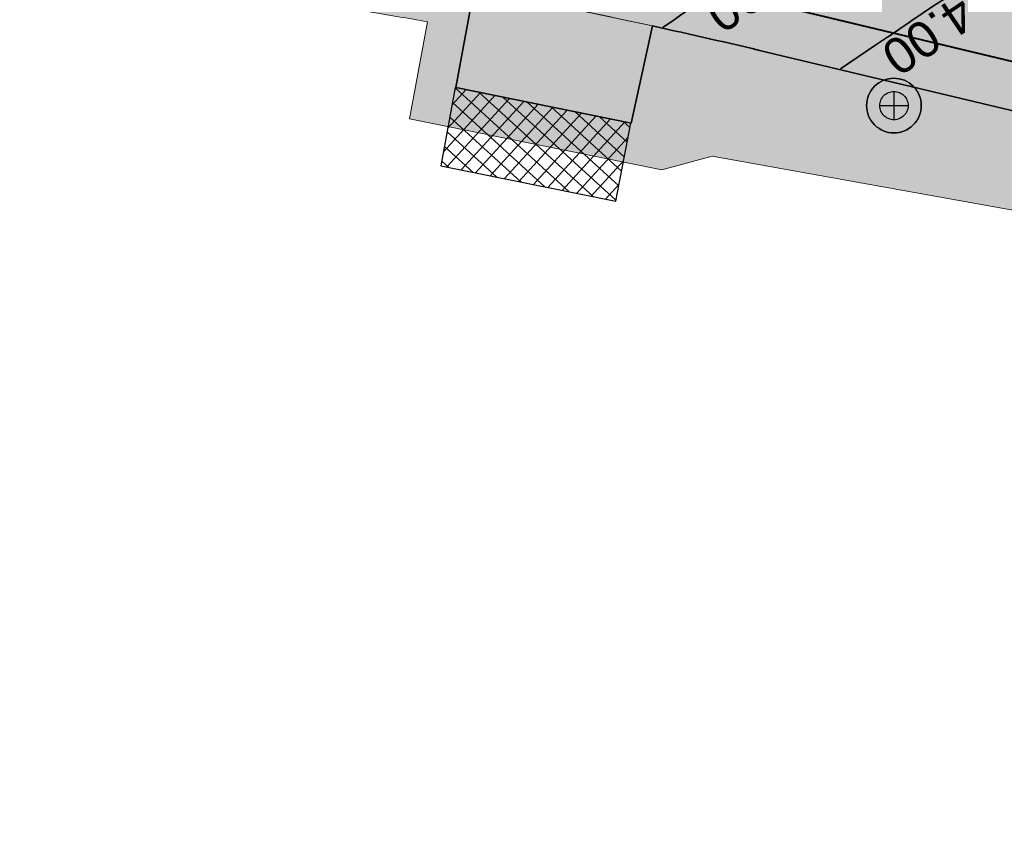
# Model space of a CAD drawing. Header units: metres. Extents: x 538891 to 1080079, y 6588829 to 13178720.
# Tile 127 of 256: x 539391 to 539415, y 6589406 to 6589426. Entities that reach past the tile are written whole.
import ezdxf

# ---------------------------------------------------------------- set-up
doc = ezdxf.new("R2010")
doc.units = ezdxf.units.M
doc.header["$LTSCALE"] = 0.4
doc.layers.add('KOLDE PST', color=7, linetype='Continuous')
doc.styles.add('Swis721 Lt BT', font='swissl.ttf')

# ---------------------------------------------------------------- blocks, each defined once
blk = doc.blocks.new('#9_019061_PP_TL (2D)')
at = {"linetype": 'Continuous', "lineweight": 0, "true_color": 0xffdf7f}
h = blk.add_hatch(color=41, dxfattribs=at)
edge = h.paths.add_edge_path()
edge.add_arc((539039.415, 6589463.244), 48.3, 66.5731, 76.1419, ccw=False)
edge.add_line((539058.618, 6589507.563), (539066.035, 6589504.349))
edge.add_arc((539086.589, 6589551.788), 51.7, 246.5731, 263.6668)
edge.add_line((539080.886, 6589500.403), (539120.723, 6589495.982))
edge.add_arc((539112.637, 6589423.129), 73.3, 66.82796, 83.66684, ccw=False)
edge.add_line((539141.481, 6589490.516), (539168.781, 6589478.831))
edge.add_arc((539204.865, 6589563.133), 91.7, 246.82796, 267.8302)
edge.add_line((539201.393, 6589471.499), (539210.416, 6589471.157))
edge.add_arc((539208.587, 6589422.891), 48.3, 71.3095, 87.8302, ccw=False)
edge.add_line((539224.065, 6589468.644), (539232.022, 6589465.953))
edge.add_arc((539222.408, 6589437.535), 30, 32.6235, 71.3095, ccw=False)
edge.add_line((539247.675, 6589453.708), (539249.016, 6589451.613))
edge.add_line((539249.016, 6589451.613), (539252.513, 6589453.823))
edge.add_line((539252.513, 6589453.823), (539252.222, 6589454.283))
edge.add_arc((539255.603, 6589456.42), 4, 78.3407, 212.2931, ccw=False)
edge.add_line((539256.412, 6589460.337), (539306.731, 6589449.954))
edge.add_arc((539266.313, 6589254.081), 200, 69.3819, 78.34077, ccw=False)
edge.add_arc((539390.16, 6589583.254), 151.7, 249.3819, 260.12627)
edge.add_line((539364.147, 6589433.801), (539400.306, 6589427.507))
edge.add_arc((539374.876, 6589281.404), 148.3, 76.5459, 80.12627, ccw=False)
edge.add_line((539409.38, 6589425.634), (539415.676, 6589424.127))
edge.add_line((539415.676, 6589424.127), (539461.916, 6589412.656))
edge.add_line((539461.916, 6589412.656), (539501.021, 6589403.157))
edge.add_arc((539453.811, 6589208.809), 200, 68.6685, 76.34654, ccw=False)
edge.add_line((539526.564, 6589395.107), (539542.97, 6589388.7))
edge.add_arc((539635.075, 6589624.554), 253.2, 248.6685, 261.88806)
edge.add_arc((539543.285, 6588980.562), 397.3, 71.92423, 81.88806, ccw=False)
edge.add_arc((539703.185, 6589464.418), 112.304, 250.965, 252.46069)
edge.add_arc((539871.374, 6589937.522), 614.357, 250.800774, 252.296459)
edge.add_line((539684.553, 6589352.259), (539685.573, 6589355.293))
edge.add_arc((539758.706, 6589594.357), 250, 250.66068, 252.99044, ccw=False)
edge.add_arc((539543.285, 6588980.562), 400.5, 70.66068, 78.54998)
edge.add_arc((539623.186, 6589375.052), 2, 166.3465, 258.55, ccw=False)
edge.add_line((539621.243, 6589375.524), (539622.146, 6589379.24))
edge.add_line((539622.146, 6589379.24), (539618.259, 6589380.184))
edge.add_line((539618.259, 6589380.184), (539617.265, 6589376.092))
edge.add_arc((539615.321, 6589376.564), 2, 259.6901, 346.3466, ccw=False)
edge.add_arc((539543.285, 6588980.562), 400.5, 79.69013, 81.88806)
edge.add_arc((539635.075, 6589624.554), 250, 248.6685, 261.88806, ccw=False)
edge.add_line((539544.135, 6589391.681), (539527.728, 6589398.088))
edge.add_arc((539453.811, 6589208.809), 203.2, 68.6685, 76.34654)
edge.add_line((539501.777, 6589406.266), (539462.679, 6589415.764))
edge.add_line((539462.679, 6589415.764), (539428.909, 6589424.142))
edge.add_arc((539429.39, 6589426.083), 2, 166.067, 256.067, ccw=False)
edge.add_line((539427.449, 6589426.565), (539427.485, 6589426.71))
edge.add_line((539427.485, 6589426.71), (539423.603, 6589427.673))
edge.add_line((539423.603, 6589427.673), (539423.577, 6589427.567))
edge.add_arc((539421.635, 6589428.049), 2, 256.5459, 346.067, ccw=False)
edge.add_line((539421.17, 6589426.104), (539410.125, 6589428.746))
edge.add_arc((539374.876, 6589281.404), 151.5, 76.5459, 80.12627)
edge.add_line((539400.854, 6589430.66), (539364.696, 6589436.953))
edge.add_arc((539390.16, 6589583.254), 148.5, 248.69692, 260.12627, ccw=False)
edge.add_line((539336.21, 6589444.9), (539332.565, 6589446.322))
edge.add_arc((539259.573, 6589259.245), 200.812, 68.68564, 74.77494)
edge.add_arc((539312.832, 6589454.939), 2, 166.067, 254.8231, ccw=False)
edge.add_line((539310.891, 6589455.421), (539310.941, 6589455.623))
edge.add_line((539310.941, 6589455.623), (539305.987, 6589456.852))
edge.add_line((539305.987, 6589456.852), (539305.943, 6589456.673))
edge.add_arc((539304.002, 6589457.154), 2, 258.3408, 346.067, ccw=False)
edge.add_line((539303.597, 6589455.196), (539232.714, 6589469.822))
edge.add_arc((539252.923, 6589567.759), 100, 252.98361, 258.34077, ccw=False)
edge.add_arc((539208.587, 6589422.892), 51.5, 72.9836, 78.6599)
edge.add_arc((539219.107, 6589475.347), 2, 165.7555, 258.6599, ccw=False)
edge.add_line((539217.168, 6589475.839), (539217.896, 6589478.706))
edge.add_line((539217.896, 6589478.706), (539213.043, 6589479.91))
edge.add_line((539213.043, 6589479.91), (539212.02, 6589475.881))
edge.add_arc((539210.082, 6589476.373), 2, 267.8302, 345.7555, ccw=False)
edge.add_line((539210.006, 6589474.375), (539201.514, 6589474.696))
edge.add_arc((539204.865, 6589563.133), 88.5, 246.82796, 267.8302, ccw=False)
edge.add_line((539170.04, 6589481.772), (539142.74, 6589493.458))
edge.add_arc((539112.637, 6589423.129), 76.5, 66.82796, 83.66684)
edge.add_line((539121.076, 6589499.162), (539081.239, 6589503.584))
edge.add_arc((539086.589, 6589551.788), 48.5, 246.5731, 263.6668, ccw=False)
edge.add_line((539067.307, 6589507.286), (539059.891, 6589510.499))
edge.add_arc((539039.415, 6589463.245), 51.5, 66.5731, 76.1419)
edge.add_line((539051.751, 6589513.245), (539050.984, 6589510.138))
h = blk.add_hatch(color=41, dxfattribs=at)
edge = h.paths.add_edge_path()
edge.add_arc((539374.876, 6589281.404), 148.3, 77.68055, 79.44901)
edge.add_line((539402.031, 6589427.196), (539401.573, 6589424.739))
edge.add_line((539401.573, 6589424.739), (539405.984, 6589423.846))
edge.add_line((539405.984, 6589423.846), (539406.517, 6589426.289))
edge.add_line((539406.517, 6589426.289), (539406.517, 6589426.289))
at = {"color": 41, "linetype": 'Continuous', "lineweight": 9, "true_color": 0xffdf7f, "flags": 128}
blk.add_lwpolyline([(539232.022, 6589465.953, -0.170422), (539247.675, 6589453.708), (539249.016, 6589451.613), (539252.513, 6589453.823), (539252.222, 6589454.283, -0.661587), (539256.412, 6589460.337), (539306.731, 6589449.954, -0.03911), (539336.741, 6589441.27, 0.046916), (539364.147, 6589433.801), (539400.306, 6589427.507, -0.015624), (539409.38, 6589425.634), (539415.676, 6589424.127), (539461.916, 6589412.656), (539501.021, 6589403.157, -0.033514), (539526.564, 6589395.107), (539542.97, 6589388.7, 0.057745)], format="xyb", dxfattribs=at)
at = {"color": 5, "linetype": 'Continuous', "lineweight": 35, "true_color": 0x0000ff, "flags": 128}
blk.add_lwpolyline([(539542.97, 6589388.7), (539526.564, 6589395.107, 0.00369), (539523.807, 6589396.16), (539522.932, 6589393.818, 0.005696), (539518.699, 6589395.345), (539519.52, 6589397.706, 0.02412), (539501.021, 6589403.157), (539466.695, 6589411.495), (539466.105, 6589409.066), (539461.732, 6589410.128), (539462.322, 6589412.557), (539461.916, 6589412.656), (539415.676, 6589424.127), (539409.38, 6589425.634, 0.004951), (539406.517, 6589426.289), (539405.984, 6589423.846), (539401.573, 6589424.739), (539402.031, 6589427.196, 0.002955), (539400.306, 6589427.507), (539364.147, 6589433.801, -0.028306)], format="xyb", dxfattribs=at)
for points in [[(539410.336, 6589428.675), (539410.063, 6589428.491), (539410.05, 6589428.481), (539410.05, 6589428.481), (539410.049, 6589428.481), (539410.049, 6589428.481), (539409.89, 6589428.375), (539409.889, 6589428.375), (539409.08, 6589427.837), (539408.658, 6589427.547), (539408.652, 6589427.543), (539408.649, 6589427.541), (539408.162, 6589427.213), (539407.429, 6589426.702), (539407.427, 6589426.701), (539407.421, 6589426.697), (539407.254, 6589426.583), (539407.061, 6589426.447), (539406.78, 6589426.248)], [(539414.807, 6589427.605), (539413.935, 6589427.03), (539413.642, 6589426.837), (539413.637, 6589426.834), (539413.625, 6589426.826), (539413.625, 6589426.826), (539413.625, 6589426.826), (539413.624, 6589426.826), (539413.6, 6589426.809), (539413.007, 6589426.408), (539413.002, 6589426.404), (539412.996, 6589426.4), (539412.41, 6589426.003), (539412.405, 6589426), (539412.106, 6589425.797), (539411.238, 6589425.21)]]:
    blk.add_lwpolyline(points, dxfattribs=at)
at = {"color": 41, "linetype": 'Continuous', "lineweight": 9, "true_color": 0xffdf7f, "flags": 128}
blk.add_lwpolyline([(539406.517, 6589426.289, 0.007717), (539402.031, 6589427.196), (539401.573, 6589424.739), (539405.984, 6589423.846), (539406.517, 6589426.289)], format="xyb", close=True, dxfattribs=at)
at = {"color": 5, "true_color": 0x0000ff, "char_height": 0.9, "attachment_point": 8, "line_spacing_factor": 1.004016, "style": 'Swis721 Lt BT'}
for s, insert, rotation in [('3.90', (539408.762, 6589427.515), 214.4449), ('4.00', (539413.199, 6589426.435), 214.0926)]:
    blk.add_mtext(s, dxfattribs=dict(at, insert=insert, rotation=rotation))
blk = doc.blocks.new('KOLDE PST TL')
at = {"color": 7}
blk.add_blockref('#9_019061_PP_TL (2D)', (0, 0), dxfattribs=at)
blk = doc.blocks.new('#13_KOLDE TAIM (2D)')
at = {"linetype": 'Continuous', "lineweight": 0, "true_color": 0xc4f877}
h = blk.add_hatch(color=71, dxfattribs=at)
edge = h.paths.add_edge_path()
edge.add_line((539347.688, 6589435.015), (539348.111, 6589436.457))
edge.add_arc((539390.16, 6589583.254), 152.7, 254.01587, 260.12628)
edge.add_line((539363.976, 6589432.815), (539400.134, 6589426.522))
edge.add_arc((539374.876, 6589281.406), 147.298, 79.83799, 80.12627, ccw=False)
edge.add_line((539400.864, 6589426.393), (539400.41, 6589423.954))
edge.add_line((539400.41, 6589423.954), (539406.751, 6589422.671))
edge.add_line((539406.751, 6589422.671), (539408.02, 6589423.013))
edge.add_line((539408.02, 6589423.013), (539429.424, 6589419.171))
edge.add_line((539429.424, 6589419.171), (539460.997, 6589411.339))
edge.add_line((539460.997, 6589411.339), (539460.524, 6589409.392))
edge.add_line((539460.524, 6589409.392), (539466.841, 6589407.858))
edge.add_line((539466.841, 6589407.858), (539467.429, 6589410.279))
edge.add_line((539467.429, 6589410.279), (539518.189, 6589396.924))
edge.add_line((539518.189, 6589396.924), (539517.425, 6589394.727))
edge.add_arc((539453.812, 6589208.809), 196.499, 69.22251, 71.11119, ccw=False)
edge.add_line((539523.518, 6589392.529), (539524.393, 6589394.871))
edge.add_arc((539453.811, 6589208.809), 199, 68.6685, 69.22618, ccw=False)
edge.add_line((539526.2, 6589394.175), (539542.607, 6589387.768))
edge.add_arc((539635.075, 6589624.554), 254.2, 248.6685, 256.72852)
edge.add_line((539576.72, 6589377.142), (539576.212, 6589374.95))
edge.add_arc((539635.075, 6589624.553), 256.449, 256.7305, 258.18668)
edge.add_line((539582.574, 6589373.535), (539583.043, 6589375.736))
edge.add_arc((539629.221, 6589594.193), 223.285, 258.06446, 260.10659)
edge.add_line((539590.857, 6589374.229), (539590.342, 6589372.719))
edge.add_line((539590.342, 6589372.719), (539591.383, 6589372.364))
edge.add_line((539591.383, 6589372.364), (539592.281, 6589374.996))
edge.add_arc((539635.075, 6589624.553), 253.199, 257.96325, 260.26951, ccw=False)
edge.add_line((539582.273, 6589376.92), (539581.804, 6589374.72))
edge.add_line((539581.804, 6589374.72), (539581.804, 6589374.72))
edge.add_arc((539635.075, 6589624.554), 255.45, 256.95392, 257.96325, ccw=False)
edge.add_line((539577.411, 6589375.697), (539577.919, 6589377.889))
edge.add_arc((539635.075, 6589624.554), 253.2, 248.6685, 256.95392, ccw=False)
edge.add_line((539542.97, 6589388.7), (539526.564, 6589395.107))
edge.add_arc((539453.811, 6589208.809), 200, 68.6685, 69.5141)
edge.add_line((539523.807, 6589396.16), (539522.932, 6589393.818))
edge.add_arc((539453.812, 6589208.809), 197.5, 69.5141, 70.8196)
edge.add_line((539518.699, 6589395.345), (539519.52, 6589397.706))
edge.add_arc((539453.811, 6589208.809), 200, 70.8196, 76.34654)
edge.add_line((539501.021, 6589403.157), (539466.695, 6589411.495))
edge.add_line((539466.695, 6589411.495), (539466.105, 6589409.066))
edge.add_line((539466.105, 6589409.066), (539461.732, 6589410.128))
edge.add_line((539461.732, 6589410.128), (539462.322, 6589412.555))
edge.add_line((539462.322, 6589412.555), (539415.676, 6589424.127))
edge.add_line((539415.676, 6589424.127), (539409.38, 6589425.634))
edge.add_arc((539374.876, 6589281.404), 148.3, 76.5459, 77.68055)
edge.add_line((539406.517, 6589426.289), (539405.984, 6589423.846))
edge.add_line((539405.984, 6589423.846), (539401.573, 6589424.739))
edge.add_line((539401.573, 6589424.739), (539402.031, 6589427.196))
edge.add_arc((539374.876, 6589281.406), 148.298, 79.44901, 80.12628)
edge.add_line((539400.306, 6589427.507), (539364.147, 6589433.801))
edge.add_arc((539390.16, 6589583.253), 151.7, 253.64065, 260.12628, ccw=False)
edge.add_line((539347.432, 6589437.695), (539346.728, 6589435.297))
edge.add_line((539346.728, 6589435.297), (539347.688, 6589435.015))
at = {"linetype": 'Continuous', "lineweight": 5, "true_color": 0xcc9900}
h = blk.add_hatch(dxfattribs=at)
h.set_pattern_fill('#13_ANSI37-4', color=42, style=0, pattern_type=2)
h.set_pattern_definition([(47.567, (539403.58602, 6589423.3128), (-0.234336, 0.214226), []), (137.567, (539403.58602, 6589423.3128), (-0.214226, -0.234336), [])])
h.paths.add_polyline_path([(539405.593, 6589421.884), (539405.971, 6589423.849), (539401.56, 6589424.741), (539401.201, 6589422.773)])
at = {"color": 71, "linetype": 'Continuous', "lineweight": 5, "true_color": 0xc4f877, "flags": 128}
for points in [[(539363.976, 6589432.815), (539400.134, 6589426.522, -0.001258), (539400.864, 6589426.393), (539400.41, 6589423.954), (539406.751, 6589422.671), (539408.02, 6589423.013), (539429.424, 6589419.171), (539460.997, 6589411.339), (539460.524, 6589409.392), (539466.841, 6589407.858), (539467.429, 6589410.279), (539518.189, 6589396.924), (539517.425, 6589394.727, -0.008241), (539523.518, 6589392.529), (539524.393, 6589394.871, -0.002433), (539526.2, 6589394.175), (539542.607, 6589387.768, 0.035183)], [(539542.97, 6589388.7), (539526.564, 6589395.107, 0.00369), (539523.807, 6589396.16), (539522.932, 6589393.818, 0.005696), (539518.699, 6589395.345), (539519.52, 6589397.706, 0.02412), (539501.021, 6589403.157), (539466.695, 6589411.495), (539466.105, 6589409.066), (539461.732, 6589410.128), (539462.322, 6589412.555), (539415.676, 6589424.127), (539409.38, 6589425.634, 0.004951), (539406.517, 6589426.289), (539405.984, 6589423.846), (539401.573, 6589424.739), (539402.031, 6589427.196, 0.002955), (539400.306, 6589427.507), (539364.147, 6589433.801, -0.028306)]]:
    blk.add_lwpolyline(points, format="xyb", dxfattribs=at)
at = {"color": 42, "linetype": 'Continuous', "lineweight": 25, "true_color": 0xcc9900, "flags": 128}
blk.add_lwpolyline([(539405.593, 6589421.884), (539405.971, 6589423.849), (539401.56, 6589424.741), (539401.201, 6589422.773)], close=True, dxfattribs=at)
blk = doc.blocks.new('Kolde pst Taim')
at = {"color": 13, "true_color": 0xff4646}
blk.add_blockref('#13_KOLDE TAIM (2D)', (0, 0), dxfattribs=at)
blk = doc.blocks.new('#15_Kolde pst ELV-3 (2D)')
at = {"color": 1, "linetype": 'Continuous', "lineweight": 25, "true_color": 0xff0000}
for p, q in [((539412.583, 6589424.644), (539412.583, 6589423.932)), ((539412.227, 6589424.288), (539412.938, 6589424.288))]:
    blk.add_line(p, q, dxfattribs=at)
at = {"color": 1, "linetype": 'Continuous', "lineweight": 25, "true_color": 0xff0000, "flags": 128}
for points in [[(539413.27, 6589424.288), (539413.267, 6589424.22), (539413.257, 6589424.154), (539413.241, 6589424.088), (539413.218, 6589424.025), (539413.189, 6589423.963), (539413.154, 6589423.906), (539413.114, 6589423.851), (539413.069, 6589423.801), (539413.019, 6589423.756), (539412.965, 6589423.716), (539412.907, 6589423.681), (539412.846, 6589423.652), (539412.782, 6589423.63), (539412.717, 6589423.613), (539412.65, 6589423.603), (539412.583, 6589423.6), (539412.515, 6589423.603), (539412.448, 6589423.613), (539412.383, 6589423.63), (539412.319, 6589423.652), (539412.258, 6589423.681), (539412.2, 6589423.716), (539412.146, 6589423.756), (539412.096, 6589423.801), (539412.051, 6589423.851), (539412.011, 6589423.906), (539411.976, 6589423.963), (539411.947, 6589424.025), (539411.924, 6589424.088), (539411.908, 6589424.154), (539411.898, 6589424.22), (539411.895, 6589424.288), (539411.898, 6589424.355), (539411.908, 6589424.422), (539411.924, 6589424.487), (539411.947, 6589424.551), (539411.976, 6589424.612), (539412.011, 6589424.67), (539412.051, 6589424.724), (539412.096, 6589424.774), (539412.146, 6589424.819), (539412.2, 6589424.86), (539412.258, 6589424.894), (539412.319, 6589424.923), (539412.383, 6589424.946), (539412.448, 6589424.962), (539412.515, 6589424.972), (539412.583, 6589424.975), (539412.65, 6589424.972), (539412.717, 6589424.962), (539412.782, 6589424.946), (539412.846, 6589424.923), (539412.907, 6589424.894), (539412.965, 6589424.86), (539413.019, 6589424.819), (539413.069, 6589424.774), (539413.114, 6589424.724), (539413.154, 6589424.67), (539413.189, 6589424.612), (539413.218, 6589424.551), (539413.241, 6589424.487), (539413.257, 6589424.422), (539413.267, 6589424.355)], [(539412.938, 6589424.288), (539412.937, 6589424.253), (539412.932, 6589424.218), (539412.923, 6589424.184), (539412.911, 6589424.151), (539412.896, 6589424.12), (539412.878, 6589424.09), (539412.858, 6589424.062), (539412.834, 6589424.036), (539412.808, 6589424.013), (539412.78, 6589423.992), (539412.75, 6589423.974), (539412.719, 6589423.959), (539412.686, 6589423.947), (539412.652, 6589423.939), (539412.617, 6589423.933), (539412.583, 6589423.932), (539412.548, 6589423.933), (539412.513, 6589423.939), (539412.479, 6589423.947), (539412.446, 6589423.959), (539412.415, 6589423.974), (539412.385, 6589423.992), (539412.357, 6589424.013), (539412.331, 6589424.036), (539412.307, 6589424.062), (539412.287, 6589424.09), (539412.269, 6589424.12), (539412.254, 6589424.151), (539412.242, 6589424.184), (539412.233, 6589424.218), (539412.228, 6589424.253), (539412.227, 6589424.288), (539412.228, 6589424.323), (539412.233, 6589424.357), (539412.242, 6589424.391), (539412.254, 6589424.424), (539412.269, 6589424.455), (539412.287, 6589424.485), (539412.307, 6589424.513), (539412.331, 6589424.539), (539412.357, 6589424.563), (539412.385, 6589424.584), (539412.415, 6589424.602), (539412.446, 6589424.617), (539412.479, 6589424.628), (539412.513, 6589424.637), (539412.548, 6589424.642), (539412.583, 6589424.644), (539412.617, 6589424.642), (539412.652, 6589424.637), (539412.686, 6589424.628), (539412.719, 6589424.617), (539412.75, 6589424.602), (539412.78, 6589424.584), (539412.808, 6589424.563), (539412.834, 6589424.539), (539412.858, 6589424.513), (539412.878, 6589424.485), (539412.896, 6589424.455), (539412.911, 6589424.424), (539412.923, 6589424.391), (539412.932, 6589424.357), (539412.937, 6589424.323)], [(539412.938, 6589424.288), (539412.937, 6589424.253), (539412.932, 6589424.218), (539412.923, 6589424.184), (539412.911, 6589424.151), (539412.896, 6589424.12), (539412.878, 6589424.09), (539412.858, 6589424.062), (539412.834, 6589424.036), (539412.808, 6589424.013), (539412.78, 6589423.992), (539412.75, 6589423.974), (539412.719, 6589423.959), (539412.686, 6589423.947), (539412.652, 6589423.939), (539412.617, 6589423.933), (539412.583, 6589423.932), (539412.548, 6589423.933), (539412.513, 6589423.939), (539412.479, 6589423.947), (539412.446, 6589423.959), (539412.415, 6589423.974), (539412.385, 6589423.992), (539412.357, 6589424.013), (539412.331, 6589424.036), (539412.307, 6589424.062), (539412.287, 6589424.09), (539412.269, 6589424.12), (539412.254, 6589424.151), (539412.242, 6589424.184), (539412.233, 6589424.218), (539412.228, 6589424.253), (539412.227, 6589424.288), (539412.228, 6589424.323), (539412.233, 6589424.357), (539412.242, 6589424.391), (539412.254, 6589424.424), (539412.269, 6589424.455), (539412.287, 6589424.485), (539412.307, 6589424.513), (539412.331, 6589424.539), (539412.357, 6589424.563), (539412.385, 6589424.584), (539412.415, 6589424.602), (539412.446, 6589424.617), (539412.479, 6589424.628), (539412.513, 6589424.637), (539412.548, 6589424.642), (539412.583, 6589424.644), (539412.617, 6589424.642), (539412.652, 6589424.637), (539412.686, 6589424.628), (539412.719, 6589424.617), (539412.75, 6589424.602), (539412.78, 6589424.584), (539412.808, 6589424.563), (539412.834, 6589424.539), (539412.858, 6589424.513), (539412.878, 6589424.485), (539412.896, 6589424.455), (539412.911, 6589424.424), (539412.923, 6589424.391), (539412.932, 6589424.357), (539412.937, 6589424.323)]]:
    blk.add_lwpolyline(points, close=True, dxfattribs=at)
blk.add_lwpolyline([(539413.27, 6589424.288, 0.414214), (539412.583, 6589424.975, 0.414214), (539411.895, 6589424.288, 0.414214), (539412.583, 6589423.6, 0.414214), (539413.27, 6589424.288)], format="xyb", close=True, dxfattribs=at)
blk = doc.blocks.new('Kolde pst EL')
at = {"color": 13, "true_color": 0xff4646}
blk.add_blockref('#15_Kolde pst ELV-3 (2D)', (0, 0), dxfattribs=at)
blk = doc.blocks.new('#16_Kolde TL (2D)')
at = {"color": 7, "linetype": 'Continuous', "lineweight": 40, "flags": 128}
blk.add_lwpolyline([(539422.846, 6589423.585), (539415.961, 6589425.293), (539409.659, 6589426.801, 0.004115), (539407.261, 6589427.354)], format="xyb", dxfattribs=at)
blk = doc.blocks.new('Kolde pst märgistus')
at = {"color": 13, "true_color": 0xff4646}
blk.add_blockref('#16_Kolde TL (2D)', (0, 0), dxfattribs=at)

msp = doc.modelspace()

# ---------------------------------------------------------------- block references
at = {"layer": 'KOLDE PST', "color": 7}
for name in ['KOLDE PST TL', 'Kolde pst märgistus', 'Kolde pst Taim', 'Kolde pst EL']:
    msp.add_blockref(name, (0, 0), dxfattribs=at)

doc.saveas('drawing.dxf')
